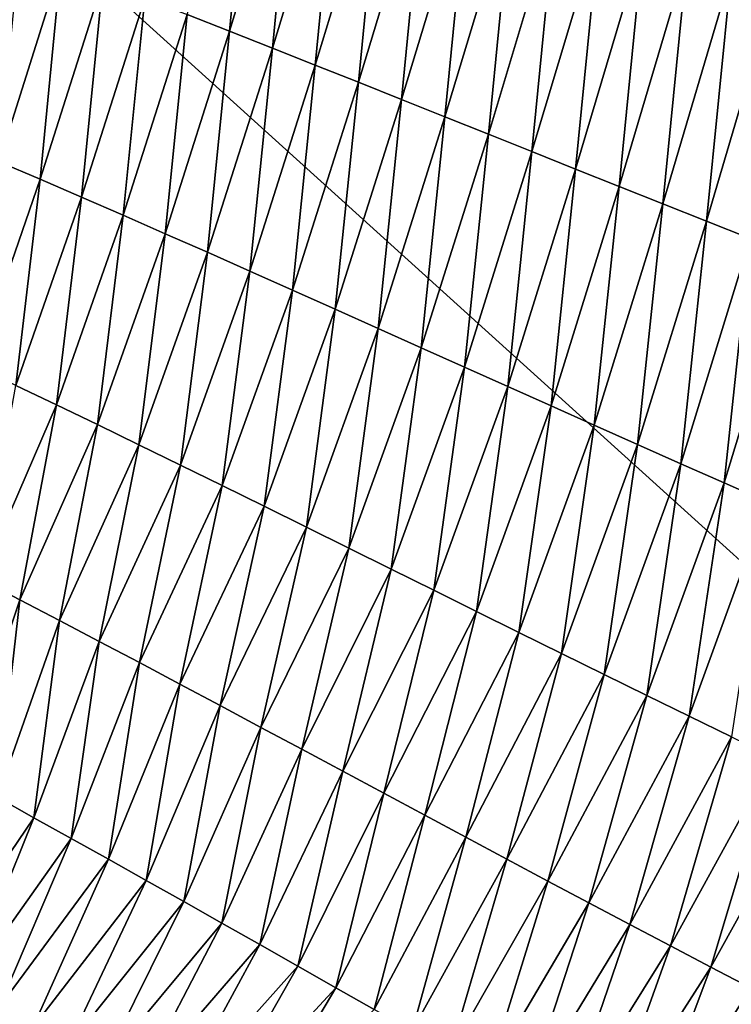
# Model space of a CAD drawing. Header units: millimetres. Extents: x -105 to 105, y -92 to 30.
# Tile 51 of 247: x 0.455 to 0.883, y -84.39 to -83.797. Entities that reach past the tile are written whole.
import ezdxf

# ---------------------------------------------------------------- set-up
doc = ezdxf.new("R2010")
doc.units = ezdxf.units.MM
doc.header["$LTSCALE"] = 59.53398
doc.layers.add('39', color=7, linetype='CONTINUOUS')
doc.layers.add('48', color=7, linetype='CONTINUOUS')

msp = doc.modelspace()

# ---------------------------------------------------------------- linework, layer by layer
at = {"layer": '39', "color": 7, "linetype": 'CONTINUOUS'}
for points in [[(0.58106, -83.8039, 58.2116), (0.55545, -83.79385, 58.21014), (0.59423, -83.6667, 58.20251), (0.58106, -83.8039, 58.2116)], [(0.62014, -83.67575, 58.2039), (0.58106, -83.8039, 58.2116), (0.59423, -83.6667, 58.20251), (0.62014, -83.67575, 58.2039)], [(0.6068, -83.81405, 58.21311), (0.58106, -83.8039, 58.2116), (0.62014, -83.67575, 58.2039), (0.6068, -83.81405, 58.21311)], [(0.64614, -83.68488, 58.20534), (0.6068, -83.81405, 58.21311), (0.62014, -83.67575, 58.2039), (0.64614, -83.68488, 58.20534)], [(0.63266, -83.82428, 58.21467), (0.6068, -83.81405, 58.21311), (0.64614, -83.68488, 58.20534), (0.63266, -83.82428, 58.21467)], [(0.67225, -83.69408, 58.20681), (0.63266, -83.82428, 58.21467), (0.64614, -83.68488, 58.20534), (0.67225, -83.69408, 58.20681)], [(0.65861, -83.8346, 58.21628), (0.63266, -83.82428, 58.21467), (0.67225, -83.69408, 58.20681), (0.65861, -83.8346, 58.21628)], [(0.69843, -83.70333, 58.20834), (0.65861, -83.8346, 58.21628), (0.67225, -83.69408, 58.20681), (0.69843, -83.70333, 58.20834)], [(0.68465, -83.84497, 58.21794), (0.65861, -83.8346, 58.21628), (0.69843, -83.70333, 58.20834), (0.68465, -83.84497, 58.21794)], [(0.72469, -83.71262, 58.20991), (0.68465, -83.84497, 58.21794), (0.69843, -83.70333, 58.20834), (0.72469, -83.71262, 58.20991)], [(0.71076, -83.85539, 58.21964), (0.68465, -83.84497, 58.21794), (0.72469, -83.71262, 58.20991), (0.71076, -83.85539, 58.21964)], [(0.751, -83.72194, 58.21151), (0.71076, -83.85539, 58.21964), (0.72469, -83.71262, 58.20991), (0.751, -83.72194, 58.21151)], [(0.73693, -83.86585, 58.22138), (0.71076, -83.85539, 58.21964), (0.751, -83.72194, 58.21151), (0.73693, -83.86585, 58.22138)], [(0.77737, -83.73128, 58.21316), (0.73693, -83.86585, 58.22138), (0.751, -83.72194, 58.21151), (0.77737, -83.73128, 58.21316)], [(0.76315, -83.87632, 58.22316), (0.73693, -83.86585, 58.22138), (0.77737, -83.73128, 58.21316), (0.76315, -83.87632, 58.22316)], [(0.80377, -83.74063, 58.21485), (0.76315, -83.87632, 58.22316), (0.77737, -83.73128, 58.21316), (0.80377, -83.74063, 58.21485)], [(0.78941, -83.88681, 58.22497), (0.76315, -83.87632, 58.22316), (0.80377, -83.74063, 58.21485), (0.78941, -83.88681, 58.22497)], [(0.8302, -83.74998, 58.21657), (0.78941, -83.88681, 58.22497), (0.80377, -83.74063, 58.21485), (0.8302, -83.74998, 58.21657)], [(0.81568, -83.89728, 58.22683), (0.78941, -83.88681, 58.22497), (0.8302, -83.74998, 58.21657), (0.81568, -83.89728, 58.22683)], [(0.85665, -83.75931, 58.21833), (0.81568, -83.89728, 58.22683), (0.8302, -83.74998, 58.21657), (0.85665, -83.75931, 58.21833)], [(0.47948, -83.76446, 58.20606), (0.44217, -83.88239, 58.21377), (0.45449, -83.75496, 58.2048), (0.47948, -83.76446, 58.20606)], [(0.84197, -83.90773, 58.22872), (0.81568, -83.89728, 58.22683), (0.85665, -83.75931, 58.21833), (0.84197, -83.90773, 58.22872)], [(0.8831, -83.76861, 58.22012), (0.84197, -83.90773, 58.22872), (0.85665, -83.75931, 58.21833), (0.8831, -83.76861, 58.22012)], [(0.46691, -83.89296, 58.21515), (0.44217, -83.88239, 58.21377), (0.47948, -83.76446, 58.20606), (0.46691, -83.89296, 58.21515)], [(0.50464, -83.77412, 58.20737), (0.46691, -83.89296, 58.21515), (0.47948, -83.76446, 58.20606), (0.50464, -83.77412, 58.20737)], [(0.86825, -83.91814, 58.23064), (0.84197, -83.90773, 58.22872), (0.8831, -83.76861, 58.22012), (0.86825, -83.91814, 58.23064)], [(0.90955, -83.77788, 58.22195), (0.86825, -83.91814, 58.23064), (0.8831, -83.76861, 58.22012), (0.90955, -83.77788, 58.22195)], [(0.49184, -83.90372, 58.21659), (0.46691, -83.89296, 58.21515), (0.50464, -83.77412, 58.20737), (0.49184, -83.90372, 58.21659)], [(0.52997, -83.78392, 58.20873), (0.49184, -83.90372, 58.21659), (0.50464, -83.77412, 58.20737), (0.52997, -83.78392, 58.20873)], [(0.89451, -83.92851, 58.23259), (0.86825, -83.91814, 58.23064), (0.90955, -83.77788, 58.22195), (0.89451, -83.92851, 58.23259)], [(0.51695, -83.91464, 58.21808), (0.49184, -83.90372, 58.21659), (0.52997, -83.78392, 58.20873), (0.51695, -83.91464, 58.21808)], [(0.55545, -83.79385, 58.21014), (0.51695, -83.91464, 58.21808), (0.52997, -83.78392, 58.20873), (0.55545, -83.79385, 58.21014)], [(0.54223, -83.9257, 58.21962), (0.51695, -83.91464, 58.21808), (0.55545, -83.79385, 58.21014), (0.54223, -83.9257, 58.21962)], [(0.58106, -83.8039, 58.2116), (0.54223, -83.9257, 58.21962), (0.55545, -83.79385, 58.21014), (0.58106, -83.8039, 58.2116)], [(0.56765, -83.9369, 58.22122), (0.54223, -83.9257, 58.21962), (0.58106, -83.8039, 58.2116), (0.56765, -83.9369, 58.22122)], [(0.6068, -83.81405, 58.21311), (0.56765, -83.9369, 58.22122), (0.58106, -83.8039, 58.2116), (0.6068, -83.81405, 58.21311)], [(0.59321, -83.94822, 58.22288), (0.56765, -83.9369, 58.22122), (0.6068, -83.81405, 58.21311), (0.59321, -83.94822, 58.22288)], [(0.63266, -83.82428, 58.21467), (0.59321, -83.94822, 58.22288), (0.6068, -83.81405, 58.21311), (0.63266, -83.82428, 58.21467)], [(0.61889, -83.95964, 58.22458), (0.59321, -83.94822, 58.22288), (0.63266, -83.82428, 58.21467), (0.61889, -83.95964, 58.22458)], [(0.65861, -83.8346, 58.21628), (0.61889, -83.95964, 58.22458), (0.63266, -83.82428, 58.21467), (0.65861, -83.8346, 58.21628)], [(0.64468, -83.97114, 58.22633), (0.61889, -83.95964, 58.22458), (0.65861, -83.8346, 58.21628), (0.64468, -83.97114, 58.22633)], [(0.68465, -83.84497, 58.21794), (0.64468, -83.97114, 58.22633), (0.65861, -83.8346, 58.21628), (0.68465, -83.84497, 58.21794)], [(0.67055, -83.98271, 58.22813), (0.64468, -83.97114, 58.22633), (0.68465, -83.84497, 58.21794), (0.67055, -83.98271, 58.22813)], [(0.71076, -83.85539, 58.21964), (0.67055, -83.98271, 58.22813), (0.68465, -83.84497, 58.21794), (0.71076, -83.85539, 58.21964)], [(0.69649, -83.99433, 58.22998), (0.67055, -83.98271, 58.22813), (0.71076, -83.85539, 58.21964), (0.69649, -83.99433, 58.22998)], [(0.73693, -83.86585, 58.22138), (0.69649, -83.99433, 58.22998), (0.71076, -83.85539, 58.21964), (0.73693, -83.86585, 58.22138)], [(0.7225, -84.00598, 58.23186), (0.69649, -83.99433, 58.22998), (0.73693, -83.86585, 58.22138), (0.7225, -84.00598, 58.23186)], [(0.76315, -83.87632, 58.22316), (0.7225, -84.00598, 58.23186), (0.73693, -83.86585, 58.22138), (0.76315, -83.87632, 58.22316)], [(0.74854, -84.01766, 58.23379), (0.7225, -84.00598, 58.23186), (0.76315, -83.87632, 58.22316), (0.74854, -84.01766, 58.23379)], [(0.78941, -83.88681, 58.22497), (0.74854, -84.01766, 58.23379), (0.76315, -83.87632, 58.22316), (0.78941, -83.88681, 58.22497)], [(0.46691, -83.89296, 58.21515), (0.42798, -84.00549, 58.22313), (0.44217, -83.88239, 58.21377), (0.46691, -83.89296, 58.21515)], [(0.77462, -84.02933, 58.23575), (0.74854, -84.01766, 58.23379), (0.78941, -83.88681, 58.22497), (0.77462, -84.02933, 58.23575)], [(0.81568, -83.89728, 58.22683), (0.77462, -84.02933, 58.23575), (0.78941, -83.88681, 58.22497), (0.81568, -83.89728, 58.22683)], [(0.45229, -84.01702, 58.22462), (0.42798, -84.00549, 58.22313), (0.46691, -83.89296, 58.21515), (0.45229, -84.01702, 58.22462)], [(0.49184, -83.90372, 58.21659), (0.45229, -84.01702, 58.22462), (0.46691, -83.89296, 58.21515), (0.49184, -83.90372, 58.21659)], [(0.8007, -84.04099, 58.23775), (0.77462, -84.02933, 58.23575), (0.81568, -83.89728, 58.22683), (0.8007, -84.04099, 58.23775)], [(0.84197, -83.90773, 58.22872), (0.8007, -84.04099, 58.23775), (0.81568, -83.89728, 58.22683), (0.84197, -83.90773, 58.22872)], [(0.47681, -84.02875, 58.22618), (0.45229, -84.01702, 58.22462), (0.49184, -83.90372, 58.21659), (0.47681, -84.02875, 58.22618)], [(0.51695, -83.91464, 58.21808), (0.47681, -84.02875, 58.22618), (0.49184, -83.90372, 58.21659), (0.51695, -83.91464, 58.21808)], [(0.82678, -84.05261, 58.23979), (0.8007, -84.04099, 58.23775), (0.84197, -83.90773, 58.22872), (0.82678, -84.05261, 58.23979)], [(0.86825, -83.91814, 58.23064), (0.82678, -84.05261, 58.23979), (0.84197, -83.90773, 58.22872), (0.86825, -83.91814, 58.23064)], [(0.50152, -84.04065, 58.22779), (0.47681, -84.02875, 58.22618), (0.51695, -83.91464, 58.21808), (0.50152, -84.04065, 58.22779)], [(0.54223, -83.9257, 58.21962), (0.50152, -84.04065, 58.22779), (0.51695, -83.91464, 58.21808), (0.54223, -83.9257, 58.21962)], [(0.85284, -84.06419, 58.24185), (0.82678, -84.05261, 58.23979), (0.86825, -83.91814, 58.23064), (0.85284, -84.06419, 58.24185)], [(0.89451, -83.92851, 58.23259), (0.85284, -84.06419, 58.24185), (0.86825, -83.91814, 58.23064), (0.89451, -83.92851, 58.23259)], [(0.5264, -84.05273, 58.22946), (0.50152, -84.04065, 58.22779), (0.54223, -83.9257, 58.21962), (0.5264, -84.05273, 58.22946)], [(0.56765, -83.9369, 58.22122), (0.5264, -84.05273, 58.22946), (0.54223, -83.9257, 58.21962), (0.56765, -83.9369, 58.22122)], [(0.87886, -84.0757, 58.24394), (0.85284, -84.06419, 58.24185), (0.89451, -83.92851, 58.23259), (0.87886, -84.0757, 58.24394)], [(0.92074, -83.93881, 58.23457), (0.87886, -84.0757, 58.24394), (0.89451, -83.92851, 58.23259), (0.92074, -83.93881, 58.23457)], [(0.55144, -84.06495, 58.23118), (0.5264, -84.05273, 58.22946), (0.56765, -83.9369, 58.22122), (0.55144, -84.06495, 58.23118)], [(0.59321, -83.94822, 58.22288), (0.55144, -84.06495, 58.23118), (0.56765, -83.9369, 58.22122), (0.59321, -83.94822, 58.22288)], [(0.90484, -84.08714, 58.24606), (0.87886, -84.0757, 58.24394), (0.92074, -83.93881, 58.23457), (0.90484, -84.08714, 58.24606)], [(0.57662, -84.0773, 58.23296), (0.55144, -84.06495, 58.23118), (0.59321, -83.94822, 58.22288), (0.57662, -84.0773, 58.23296)], [(0.61889, -83.95964, 58.22458), (0.57662, -84.0773, 58.23296), (0.59321, -83.94822, 58.22288), (0.61889, -83.95964, 58.22458)], [(0.60193, -84.08975, 58.23479), (0.57662, -84.0773, 58.23296), (0.61889, -83.95964, 58.22458), (0.60193, -84.08975, 58.23479)], [(0.64468, -83.97114, 58.22633), (0.60193, -84.08975, 58.23479), (0.61889, -83.95964, 58.22458), (0.64468, -83.97114, 58.22633)], [(0.62733, -84.1023, 58.23667), (0.60193, -84.08975, 58.23479), (0.64468, -83.97114, 58.22633), (0.62733, -84.1023, 58.23667)], [(0.67055, -83.98271, 58.22813), (0.62733, -84.1023, 58.23667), (0.64468, -83.97114, 58.22633), (0.67055, -83.98271, 58.22813)], [(0.65283, -84.11492, 58.2386), (0.62733, -84.1023, 58.23667), (0.67055, -83.98271, 58.22813), (0.65283, -84.11492, 58.2386)], [(0.69649, -83.99433, 58.22998), (0.65283, -84.11492, 58.2386), (0.67055, -83.98271, 58.22813), (0.69649, -83.99433, 58.22998)], [(0.67839, -84.12759, 58.24058), (0.65283, -84.11492, 58.2386), (0.69649, -83.99433, 58.22998), (0.67839, -84.12759, 58.24058)], [(0.7225, -84.00598, 58.23186), (0.67839, -84.12759, 58.24058), (0.69649, -83.99433, 58.22998), (0.7225, -84.00598, 58.23186)], [(0.70401, -84.1403, 58.24259), (0.67839, -84.12759, 58.24058), (0.7225, -84.00598, 58.23186), (0.70401, -84.1403, 58.24259)], [(0.74854, -84.01766, 58.23379), (0.70401, -84.1403, 58.24259), (0.7225, -84.00598, 58.23186), (0.74854, -84.01766, 58.23379)], [(0.47681, -84.02875, 58.22618), (0.43117, -84.13391, 58.23403), (0.45229, -84.01702, 58.22462), (0.47681, -84.02875, 58.22618)], [(0.72966, -84.15302, 58.24465), (0.70401, -84.1403, 58.24259), (0.74854, -84.01766, 58.23379), (0.72966, -84.15302, 58.24465)], [(0.77462, -84.02933, 58.23575), (0.72966, -84.15302, 58.24465), (0.74854, -84.01766, 58.23379), (0.77462, -84.02933, 58.23575)], [(0.45479, -84.14613, 58.23564), (0.43117, -84.13391, 58.23403), (0.47681, -84.02875, 58.22618), (0.45479, -84.14613, 58.23564)], [(0.50152, -84.04065, 58.22779), (0.45479, -84.14613, 58.23564), (0.47681, -84.02875, 58.22618), (0.50152, -84.04065, 58.22779)], [(0.75533, -84.16573, 58.24674), (0.72966, -84.15302, 58.24465), (0.77462, -84.02933, 58.23575), (0.75533, -84.16573, 58.24674)], [(0.8007, -84.04099, 58.23775), (0.75533, -84.16573, 58.24674), (0.77462, -84.02933, 58.23575), (0.8007, -84.04099, 58.23775)], [(0.4786, -84.15855, 58.23731), (0.45479, -84.14613, 58.23564), (0.50152, -84.04065, 58.22779), (0.4786, -84.15855, 58.23731)], [(0.5264, -84.05273, 58.22946), (0.4786, -84.15855, 58.23731), (0.50152, -84.04065, 58.22779), (0.5264, -84.05273, 58.22946)], [(0.78099, -84.17843, 58.24887), (0.75533, -84.16573, 58.24674), (0.8007, -84.04099, 58.23775), (0.78099, -84.17843, 58.24887)], [(0.82678, -84.05261, 58.23979), (0.78099, -84.17843, 58.24887), (0.8007, -84.04099, 58.23775), (0.82678, -84.05261, 58.23979)], [(0.50259, -84.17113, 58.23904), (0.4786, -84.15855, 58.23731), (0.5264, -84.05273, 58.22946), (0.50259, -84.17113, 58.23904)], [(0.55144, -84.06495, 58.23118), (0.50259, -84.17113, 58.23904), (0.5264, -84.05273, 58.22946), (0.55144, -84.06495, 58.23118)], [(0.80664, -84.19108, 58.25102), (0.78099, -84.17843, 58.24887), (0.82678, -84.05261, 58.23979), (0.80664, -84.19108, 58.25102)], [(0.85284, -84.06419, 58.24185), (0.80664, -84.19108, 58.25102), (0.82678, -84.05261, 58.23979), (0.85284, -84.06419, 58.24185)], [(0.52674, -84.18387, 58.24082), (0.50259, -84.17113, 58.23904), (0.55144, -84.06495, 58.23118), (0.52674, -84.18387, 58.24082)], [(0.57662, -84.0773, 58.23296), (0.52674, -84.18387, 58.24082), (0.55144, -84.06495, 58.23118), (0.57662, -84.0773, 58.23296)], [(0.83226, -84.20367, 58.25321), (0.80664, -84.19108, 58.25102), (0.85284, -84.06419, 58.24185), (0.83226, -84.20367, 58.25321)], [(0.87886, -84.0757, 58.24394), (0.83226, -84.20367, 58.25321), (0.85284, -84.06419, 58.24185), (0.87886, -84.0757, 58.24394)], [(0.55102, -84.19675, 58.24265), (0.52674, -84.18387, 58.24082), (0.57662, -84.0773, 58.23296), (0.55102, -84.19675, 58.24265)], [(0.60193, -84.08975, 58.23479), (0.55102, -84.19675, 58.24265), (0.57662, -84.0773, 58.23296), (0.60193, -84.08975, 58.23479)], [(0.85782, -84.21618, 58.25542), (0.83226, -84.20367, 58.25321), (0.87886, -84.0757, 58.24394), (0.85782, -84.21618, 58.25542)], [(0.90484, -84.08714, 58.24606), (0.85782, -84.21618, 58.25542), (0.87886, -84.0757, 58.24394), (0.90484, -84.08714, 58.24606)], [(0.57542, -84.20974, 58.24454), (0.55102, -84.19675, 58.24265), (0.60193, -84.08975, 58.23479), (0.57542, -84.20974, 58.24454)], [(0.62733, -84.1023, 58.23667), (0.57542, -84.20974, 58.24454), (0.60193, -84.08975, 58.23479), (0.62733, -84.1023, 58.23667)], [(0.88331, -84.22859, 58.25766), (0.85782, -84.21618, 58.25542), (0.90484, -84.08714, 58.24606), (0.88331, -84.22859, 58.25766)], [(0.59993, -84.22283, 58.24647), (0.57542, -84.20974, 58.24454), (0.62733, -84.1023, 58.23667), (0.59993, -84.22283, 58.24647)], [(0.65283, -84.11492, 58.2386), (0.59993, -84.22283, 58.24647), (0.62733, -84.1023, 58.23667), (0.65283, -84.11492, 58.2386)], [(0.62452, -84.23599, 58.24845), (0.59993, -84.22283, 58.24647), (0.65283, -84.11492, 58.2386), (0.62452, -84.23599, 58.24845)], [(0.67839, -84.12759, 58.24058), (0.62452, -84.23599, 58.24845), (0.65283, -84.11492, 58.2386), (0.67839, -84.12759, 58.24058)], [(0.64918, -84.2492, 58.25048), (0.62452, -84.23599, 58.24845), (0.67839, -84.12759, 58.24058), (0.64918, -84.2492, 58.25048)], [(0.70401, -84.1403, 58.24259), (0.64918, -84.2492, 58.25048), (0.67839, -84.12759, 58.24058), (0.70401, -84.1403, 58.24259)], [(0.45479, -84.14613, 58.23564), (0.41896, -84.25279, 58.24437), (0.43117, -84.13391, 58.23403), (0.45479, -84.14613, 58.23564)], [(0.67388, -84.26245, 58.25254), (0.64918, -84.2492, 58.25048), (0.70401, -84.1403, 58.24259), (0.67388, -84.26245, 58.25254)], [(0.72966, -84.15302, 58.24465), (0.67388, -84.26245, 58.25254), (0.70401, -84.1403, 58.24259), (0.72966, -84.15302, 58.24465)], [(0.44102, -84.2649, 58.24599), (0.41896, -84.25279, 58.24437), (0.45479, -84.14613, 58.23564), (0.44102, -84.2649, 58.24599)], [(0.4786, -84.15855, 58.23731), (0.44102, -84.2649, 58.24599), (0.45479, -84.14613, 58.23564), (0.4786, -84.15855, 58.23731)], [(0.69861, -84.27571, 58.25465), (0.67388, -84.26245, 58.25254), (0.72966, -84.15302, 58.24465), (0.69861, -84.27571, 58.25465)], [(0.75533, -84.16573, 58.24674), (0.69861, -84.27571, 58.25465), (0.72966, -84.15302, 58.24465), (0.75533, -84.16573, 58.24674)], [(0.46324, -84.27719, 58.24765), (0.44102, -84.2649, 58.24599), (0.4786, -84.15855, 58.23731), (0.46324, -84.27719, 58.24765)], [(0.50259, -84.17113, 58.23904), (0.46324, -84.27719, 58.24765), (0.4786, -84.15855, 58.23731), (0.50259, -84.17113, 58.23904)], [(0.72335, -84.28896, 58.25679), (0.69861, -84.27571, 58.25465), (0.75533, -84.16573, 58.24674), (0.72335, -84.28896, 58.25679)], [(0.78099, -84.17843, 58.24887), (0.72335, -84.28896, 58.25679), (0.75533, -84.16573, 58.24674), (0.78099, -84.17843, 58.24887)], [(0.48561, -84.28964, 58.24937), (0.46324, -84.27719, 58.24765), (0.50259, -84.17113, 58.23904), (0.48561, -84.28964, 58.24937)], [(0.52674, -84.18387, 58.24082), (0.48561, -84.28964, 58.24937), (0.50259, -84.17113, 58.23904), (0.52674, -84.18387, 58.24082)], [(0.74808, -84.30219, 58.25896), (0.72335, -84.28896, 58.25679), (0.78099, -84.17843, 58.24887), (0.74808, -84.30219, 58.25896)], [(0.80664, -84.19108, 58.25102), (0.74808, -84.30219, 58.25896), (0.78099, -84.17843, 58.24887), (0.80664, -84.19108, 58.25102)], [(0.50812, -84.30222, 58.25114), (0.48561, -84.28964, 58.24937), (0.52674, -84.18387, 58.24082), (0.50812, -84.30222, 58.25114)], [(0.55102, -84.19675, 58.24265), (0.50812, -84.30222, 58.25114), (0.52674, -84.18387, 58.24082), (0.55102, -84.19675, 58.24265)], [(0.77278, -84.31537, 58.26117), (0.74808, -84.30219, 58.25896), (0.80664, -84.19108, 58.25102), (0.77278, -84.31537, 58.26117)], [(0.83226, -84.20367, 58.25321), (0.77278, -84.31537, 58.26117), (0.80664, -84.19108, 58.25102), (0.83226, -84.20367, 58.25321)], [(0.53075, -84.31492, 58.25295), (0.50812, -84.30222, 58.25114), (0.55102, -84.19675, 58.24265), (0.53075, -84.31492, 58.25295)], [(0.57542, -84.20974, 58.24454), (0.53075, -84.31492, 58.25295), (0.55102, -84.19675, 58.24265), (0.57542, -84.20974, 58.24454)], [(0.79744, -84.32848, 58.2634), (0.77278, -84.31537, 58.26117), (0.83226, -84.20367, 58.25321), (0.79744, -84.32848, 58.2634)], [(0.85782, -84.21618, 58.25542), (0.79744, -84.32848, 58.2634), (0.83226, -84.20367, 58.25321), (0.85782, -84.21618, 58.25542)], [(0.55348, -84.32773, 58.25481), (0.53075, -84.31492, 58.25295), (0.57542, -84.20974, 58.24454), (0.55348, -84.32773, 58.25481)], [(0.59993, -84.22283, 58.24647), (0.55348, -84.32773, 58.25481), (0.57542, -84.20974, 58.24454), (0.59993, -84.22283, 58.24647)], [(0.82203, -84.3415, 58.26566), (0.79744, -84.32848, 58.2634), (0.85782, -84.21618, 58.25542), (0.82203, -84.3415, 58.26566)], [(0.88331, -84.22859, 58.25766), (0.82203, -84.3415, 58.26566), (0.85782, -84.21618, 58.25542), (0.88331, -84.22859, 58.25766)], [(0.5763, -84.34061, 58.25672), (0.55348, -84.32773, 58.25481), (0.59993, -84.22283, 58.24647), (0.5763, -84.34061, 58.25672)], [(0.62452, -84.23599, 58.24845), (0.5763, -84.34061, 58.25672), (0.59993, -84.22283, 58.24647), (0.62452, -84.23599, 58.24845)], [(0.84654, -84.35442, 58.26794), (0.82203, -84.3415, 58.26566), (0.88331, -84.22859, 58.25766), (0.84654, -84.35442, 58.26794)], [(0.90871, -84.24088, 58.25991), (0.84654, -84.35442, 58.26794), (0.88331, -84.22859, 58.25766), (0.90871, -84.24088, 58.25991)], [(0.59917, -84.35356, 58.25866), (0.5763, -84.34061, 58.25672), (0.62452, -84.23599, 58.24845), (0.59917, -84.35356, 58.25866)], [(0.64918, -84.2492, 58.25048), (0.59917, -84.35356, 58.25866), (0.62452, -84.23599, 58.24845), (0.64918, -84.2492, 58.25048)], [(0.87095, -84.36721, 58.27024), (0.84654, -84.35442, 58.26794), (0.90871, -84.24088, 58.25991), (0.87095, -84.36721, 58.27024)], [(0.934, -84.25304, 58.26219), (0.87095, -84.36721, 58.27024), (0.90871, -84.24088, 58.25991), (0.934, -84.25304, 58.26219)], [(0.6221, -84.36654, 58.26065), (0.59917, -84.35356, 58.25866), (0.64918, -84.2492, 58.25048), (0.6221, -84.36654, 58.26065)], [(0.67388, -84.26245, 58.25254), (0.6221, -84.36654, 58.26065), (0.64918, -84.2492, 58.25048), (0.67388, -84.26245, 58.25254)], [(0.89524, -84.37985, 58.27256), (0.87095, -84.36721, 58.27024), (0.934, -84.25304, 58.26219), (0.89524, -84.37985, 58.27256)], [(0.64506, -84.37955, 58.26267), (0.6221, -84.36654, 58.26065), (0.67388, -84.26245, 58.25254), (0.64506, -84.37955, 58.26267)], [(0.69861, -84.27571, 58.25465), (0.64506, -84.37955, 58.26267), (0.67388, -84.26245, 58.25254), (0.69861, -84.27571, 58.25465)], [(0.46324, -84.27719, 58.24765), (0.40129, -84.36831, 58.25479), (0.44102, -84.2649, 58.24599), (0.46324, -84.27719, 58.24765)], [(0.42156, -84.37991, 58.25635), (0.40129, -84.36831, 58.25479), (0.46324, -84.27719, 58.24765), (0.42156, -84.37991, 58.25635)], [(0.48561, -84.28964, 58.24937), (0.42156, -84.37991, 58.25635), (0.46324, -84.27719, 58.24765), (0.48561, -84.28964, 58.24937)], [(0.66803, -84.39256, 58.26473), (0.64506, -84.37955, 58.26267), (0.69861, -84.27571, 58.25465), (0.66803, -84.39256, 58.26473)], [(0.72335, -84.28896, 58.25679), (0.66803, -84.39256, 58.26473), (0.69861, -84.27571, 58.25465), (0.72335, -84.28896, 58.25679)], [(0.44196, -84.39167, 58.25796), (0.42156, -84.37991, 58.25635), (0.48561, -84.28964, 58.24937), (0.44196, -84.39167, 58.25796)], [(0.50812, -84.30222, 58.25114), (0.44196, -84.39167, 58.25796), (0.48561, -84.28964, 58.24937), (0.50812, -84.30222, 58.25114)], [(0.69099, -84.40556, 58.26682), (0.66803, -84.39256, 58.26473), (0.72335, -84.28896, 58.25679), (0.69099, -84.40556, 58.26682)], [(0.74808, -84.30219, 58.25896), (0.69099, -84.40556, 58.26682), (0.72335, -84.28896, 58.25679), (0.74808, -84.30219, 58.25896)], [(0.4625, -84.40356, 58.25962), (0.44196, -84.39167, 58.25796), (0.50812, -84.30222, 58.25114), (0.4625, -84.40356, 58.25962)], [(0.53075, -84.31492, 58.25295), (0.4625, -84.40356, 58.25962), (0.50812, -84.30222, 58.25114), (0.53075, -84.31492, 58.25295)], [(0.71394, -84.41852, 58.26895), (0.69099, -84.40556, 58.26682), (0.74808, -84.30219, 58.25896), (0.71394, -84.41852, 58.26895)], [(0.77278, -84.31537, 58.26117), (0.71394, -84.41852, 58.26895), (0.74808, -84.30219, 58.25896), (0.77278, -84.31537, 58.26117)], [(0.48315, -84.41558, 58.26133), (0.4625, -84.40356, 58.25962), (0.53075, -84.31492, 58.25295), (0.48315, -84.41558, 58.26133)], [(0.55348, -84.32773, 58.25481), (0.48315, -84.41558, 58.26133), (0.53075, -84.31492, 58.25295), (0.55348, -84.32773, 58.25481)], [(0.73684, -84.43142, 58.2711), (0.71394, -84.41852, 58.26895), (0.77278, -84.31537, 58.26117), (0.73684, -84.43142, 58.2711)], [(0.79744, -84.32848, 58.2634), (0.73684, -84.43142, 58.2711), (0.77278, -84.31537, 58.26117), (0.79744, -84.32848, 58.2634)], [(0.50389, -84.42769, 58.26307), (0.48315, -84.41558, 58.26133), (0.55348, -84.32773, 58.25481), (0.50389, -84.42769, 58.26307)], [(0.5763, -84.34061, 58.25672), (0.50389, -84.42769, 58.26307), (0.55348, -84.32773, 58.25481), (0.5763, -84.34061, 58.25672)], [(0.75969, -84.44425, 58.27328), (0.73684, -84.43142, 58.2711), (0.79744, -84.32848, 58.2634), (0.75969, -84.44425, 58.27328)], [(0.82203, -84.3415, 58.26566), (0.75969, -84.44425, 58.27328), (0.79744, -84.32848, 58.2634), (0.82203, -84.3415, 58.26566)], [(0.52471, -84.43989, 58.26486), (0.50389, -84.42769, 58.26307), (0.5763, -84.34061, 58.25672), (0.52471, -84.43989, 58.26486)], [(0.59917, -84.35356, 58.25866), (0.52471, -84.43989, 58.26486), (0.5763, -84.34061, 58.25672), (0.59917, -84.35356, 58.25866)], [(0.78246, -84.45699, 58.27548), (0.75969, -84.44425, 58.27328), (0.82203, -84.3415, 58.26566), (0.78246, -84.45699, 58.27548)], [(0.84654, -84.35442, 58.26794), (0.78246, -84.45699, 58.27548), (0.82203, -84.3415, 58.26566), (0.84654, -84.35442, 58.26794)], [(0.5456, -84.45215, 58.26669), (0.52471, -84.43989, 58.26486), (0.59917, -84.35356, 58.25866), (0.5456, -84.45215, 58.26669)], [(0.6221, -84.36654, 58.26065), (0.5456, -84.45215, 58.26669), (0.59917, -84.35356, 58.25866), (0.6221, -84.36654, 58.26065)], [(0.80515, -84.46961, 58.27771), (0.78246, -84.45699, 58.27548), (0.84654, -84.35442, 58.26794), (0.80515, -84.46961, 58.27771)], [(0.87095, -84.36721, 58.27024), (0.80515, -84.46961, 58.27771), (0.84654, -84.35442, 58.26794), (0.87095, -84.36721, 58.27024)], [(0.56654, -84.46447, 58.26856), (0.5456, -84.45215, 58.26669), (0.6221, -84.36654, 58.26065), (0.56654, -84.46447, 58.26856)], [(0.64506, -84.37955, 58.26267), (0.56654, -84.46447, 58.26856), (0.6221, -84.36654, 58.26065), (0.64506, -84.37955, 58.26267)], [(0.82772, -84.4821, 58.27995), (0.80515, -84.46961, 58.27771), (0.87095, -84.36721, 58.27024), (0.82772, -84.4821, 58.27995)], [(0.89524, -84.37985, 58.27256), (0.82772, -84.4821, 58.27995), (0.87095, -84.36721, 58.27024), (0.89524, -84.37985, 58.27256)], [(0.58751, -84.47681, 58.27047), (0.56654, -84.46447, 58.26856), (0.64506, -84.37955, 58.26267), (0.58751, -84.47681, 58.27047)], [(0.66803, -84.39256, 58.26473), (0.58751, -84.47681, 58.27047), (0.64506, -84.37955, 58.26267), (0.66803, -84.39256, 58.26473)], [(0.85017, -84.49444, 58.28222), (0.82772, -84.4821, 58.27995), (0.89524, -84.37985, 58.27256), (0.85017, -84.49444, 58.28222)], [(0.9194, -84.39233, 58.27489), (0.85017, -84.49444, 58.28222), (0.89524, -84.37985, 58.27256), (0.9194, -84.39233, 58.27489)]]:
    msp.add_3dface(points, dxfattribs=at)
at = {"layer": '48', "color": 7, "linetype": 'CONTINUOUS'}
for points in [[(1.18313, -84.38877, 70.56589), (1.17735, -83.25772, 70.70051), (-0.0082, -83.31176, 70.73714), (1.18313, -84.38877, 70.56589)], [(-0.00824, -84.44718, 70.60026), (1.18313, -84.38877, 70.56589), (-0.0082, -83.31176, 70.73714), (-0.00824, -84.44718, 70.60026)], [(1.18992, -85.5144, 70.38841), (1.18313, -84.38877, 70.56589), (-0.00824, -84.44718, 70.60026), (1.18992, -85.5144, 70.38841)]]:
    msp.add_3dface(points, dxfattribs=at)

doc.saveas('drawing.dxf')
